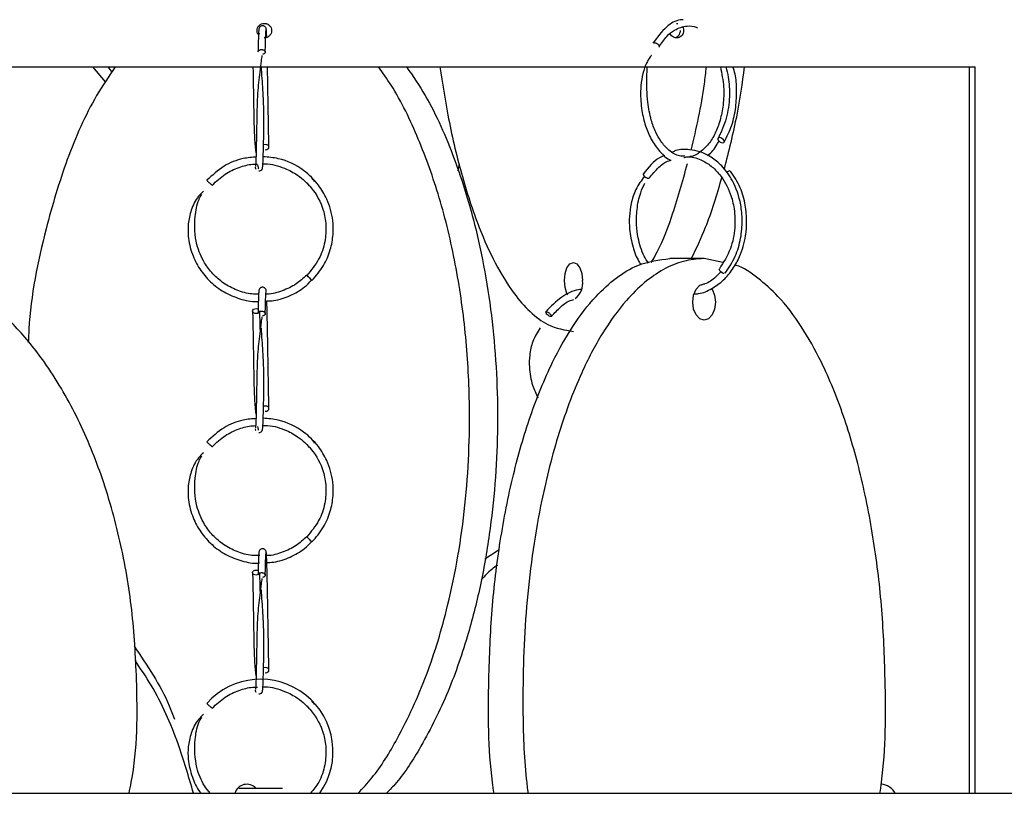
# Model space of a CAD drawing. Header units: millimetres. Extents: x 331 to 1634, y 417 to 1709.
# Tile 39 of 142: x 534 to 602, y 962 to 1015. Entities that reach past the tile are written whole.
import ezdxf

# ---------------------------------------------------------------- set-up
doc = ezdxf.new("R2010")
doc.units = ezdxf.units.MM

msp = doc.modelspace()

# ---------------------------------------------------------------- linework, layer by layer
at = {"color": 7, "linetype": 'Continuous', "lineweight": 25}
for p, q in [((550.737, 1013.988), (550.693, 1013.887)), ((494.69, 1011.664), (599.994, 1011.664)), ((540.152, 1010.631), (539.274, 1011.664)), ((540.31, 1011.664), (540.591, 1011.31)), ((599.61, 961.664), (599.61, 1011.664)), ((599.994, 961.664), (599.994, 1011.664)), ((564.5, 1004.977), (564.405, 1004.502)), ((554.007, 1003.68), (554.165, 1003.476)), ((554.558, 1003.767), (554.36, 1004.033)), ((581.344, 998.474), (578.999, 998.474)), ((582.632, 998.197), (581.344, 998.474)), ((554.558, 985.767), (554.36, 986.033)), ((554.007, 985.68), (554.165, 985.476)), ((566.268, 977.799), (567.256, 978.444)), ((554.558, 967.767), (554.36, 968.033)), ((554.007, 967.68), (554.165, 967.476)), ((351.081, 961.664), (751.081, 961.664)), ((552.325, 961.998), (549.325, 961.998))]:
    msp.add_line(p, q, dxfattribs=at)
at = {"color": 7, "linetype": 'Continuous', "lineweight": 25, "flags": 128}
for points in [[(582.63, 1006.438), (582.697, 1006.453), (582.737, 1006.492), (582.744, 1006.55), (582.717, 1006.618), (582.66, 1006.685), (582.581, 1006.742), (582.493, 1006.779), (582.409, 1006.792), (582.342, 1006.777), (582.302, 1006.738), (582.295, 1006.68), (582.322, 1006.612), (582.379, 1006.544), (582.458, 1006.488), (582.546, 1006.45), (582.63, 1006.438)], [(551.15, 1005.962), (551.245, 1005.977), (551.326, 1006.016), (551.381, 1006.074), (551.4, 1006.142), (551.381, 1006.209), (551.326, 1006.266), (551.245, 1006.303), (551.15, 1006.316), (551.054, 1006.301), (551.027, 1006.291)], [(571.967, 995.98), (571.913, 996.076), (571.777, 996.481), (571.73, 996.959), (571.777, 997.438), (571.913, 997.843), (572.116, 998.114), (572.355, 998.209), (572.594, 998.114), (572.797, 997.843), (572.932, 997.438), (572.98, 996.959), (572.98, 996.959)], [(582.733, 997.438), (582.664, 997.453), (582.584, 997.492), (582.506, 997.55), (582.441, 997.618), (582.4, 997.685), (582.388, 997.742), (582.402, 997.774)], [(554.36, 996.962), (554.348, 996.977), (554.31, 997.016), (554.254, 997.074), (554.186, 997.142), (554.118, 997.209), (554.06, 997.266), (554.021, 997.303), (554.007, 997.316), (554.019, 997.301), (554.056, 997.262), (554.113, 997.204), (554.18, 997.136), (554.248, 997.069), (554.306, 997.012), (554.346, 996.975), (554.36, 996.962)], [(580.565, 995.474), (580.624, 995.952), (580.793, 996.357), (581.046, 996.628), (581.344, 996.724), (581.389, 996.721)], [(581.858, 996.413), (581.895, 996.357), (582.064, 995.952), (582.123, 995.474), (582.064, 994.995), (581.895, 994.59), (581.642, 994.319), (581.344, 994.224), (581.046, 994.319), (580.793, 994.59), (580.624, 994.995), (580.565, 995.474), (580.565, 995.474)], [(550.771, 994.83), (550.756, 994.792), (550.701, 994.734), (550.62, 994.694), (550.525, 994.68), (550.429, 994.692), (550.348, 994.729), (550.294, 994.786), (550.275, 994.854), (550.294, 994.921), (550.348, 994.979), (550.429, 995.019), (550.525, 995.033)], [(550.525, 995.033), (550.62, 995.021), (550.656, 995.008)], [(570.817, 994.484), (570.803, 994.482), (570.762, 994.489), (570.697, 994.517), (570.64, 994.551), (570.578, 994.598), (570.52, 994.653), (570.474, 994.707), (570.448, 994.753), (570.44, 994.786), (570.454, 994.811), (570.482, 994.817), (570.482, 994.817)], [(551.15, 987.962), (551.245, 987.977), (551.326, 988.016), (551.381, 988.074), (551.4, 988.142), (551.381, 988.209), (551.326, 988.266), (551.245, 988.303), (551.15, 988.316), (551.054, 988.301), (551.027, 988.291)], [(554.36, 978.962), (554.348, 978.977), (554.31, 979.016), (554.254, 979.074), (554.186, 979.142), (554.118, 979.209), (554.06, 979.266), (554.021, 979.303), (554.007, 979.316), (554.019, 979.301), (554.056, 979.262), (554.113, 979.204), (554.18, 979.136), (554.248, 979.069), (554.306, 979.012), (554.346, 978.975), (554.36, 978.962)], [(550.771, 976.83), (550.756, 976.792), (550.701, 976.734), (550.62, 976.694), (550.525, 976.68), (550.429, 976.692), (550.348, 976.729), (550.294, 976.786), (550.275, 976.854), (550.294, 976.921), (550.348, 976.979), (550.429, 977.019), (550.525, 977.033)], [(550.525, 977.033), (550.62, 977.021), (550.656, 977.008)], [(551.15, 969.962), (551.245, 969.977), (551.326, 970.016), (551.381, 970.074), (551.4, 970.142), (551.381, 970.209), (551.326, 970.266), (551.245, 970.303), (551.15, 970.316), (551.054, 970.301), (551.027, 970.291)]]:
    msp.add_lwpolyline(points, dxfattribs=at)
at = {"color": 7, "linetype": 'Continuous', "lineweight": 25}
for centre, radius, start, end in [((583.173, 1004.094), 0.418, 96.88776, 133.75493), ((571.742, 996.754), 1.255, 305.25853, 9.40623), ((550.83, 964.534), 4.979, 324.80128, 138.14839), ((549.87, 961.428), 0.856, 41.72807, 164.01718), ((593.417, 961.052), 1.25, 29.28695, 84.29591)]:
    msp.add_arc(centre, radius, start, end, dxfattribs=at)
for points, knots in [([(550.681, 1013.877), (550.658, 1013.906), (550.596, 1013.988), (550.57, 1014.161), (550.607, 1014.356), (550.719, 1014.521), (550.885, 1014.637), (551.016, 1014.652), (551.081, 1014.66)], [0, 0, 0, 0, 0.101198, 0.280914, 0.460702, 0.640326, 0.819855, 1, 1, 1, 1]), ([(551.212, 1014.247), (551.21, 1014.273), (551.206, 1014.322), (551.173, 1014.387), (551.131, 1014.435), (551.072, 1014.476), (550.999, 1014.498), (550.924, 1014.497), (550.847, 1014.474), (550.773, 1014.419), (550.718, 1014.335), (550.71, 1014.269), (550.706, 1014.235)], [0, 0, 0, 0, 0.086177, 0.166848, 0.239858, 0.304593, 0.411684, 0.50296, 0.60774, 0.728867, 0.86189, 1, 1, 1, 1]), ([(551.081, 1014.66), (551.103, 1014.659), (551.147, 1014.657), (551.211, 1014.644), (551.284, 1014.619), (551.361, 1014.578), (551.462, 1014.495), (551.556, 1014.356), (551.594, 1014.16), (551.556, 1013.964), (551.462, 1013.825), (551.361, 1013.741), (551.274, 1013.695), (551.18, 1013.665), (551.114, 1013.662), (551.081, 1013.66)], [0, 0, 0, 0, 0.041951, 0.083538, 0.12549, 0.188123, 0.250756, 0.375352, 0.499945, 0.624588, 0.749336, 0.812031, 0.874725, 0.937363, 1, 1, 1, 1]), ([(579.9, 1014.912), (579.837, 1014.909), (579.443, 1014.888), (578.668, 1014.444), (578.116, 1013.696), (577.817, 1013.289)], [0, 0, 0, 0, 0.080204, 0.500188, 1, 1, 1, 1]), ([(578.249, 1013.038), (578.42, 1013.293), (578.737, 1013.768), (579.395, 1014.293), (580.095, 1014.504), (580.641, 1014.483), (580.873, 1014.357), (580.903, 1014.34)], [0, 0, 0, 0, 0.237144, 0.44056, 0.748115, 0.966767, 1, 1, 1, 1]), ([(579.453, 1014.659), (579.455, 1014.659), (579.481, 1014.664), (579.508, 1014.655), (579.532, 1014.646)], [0, 0, 0, 0, 0.064322, 1, 1, 1, 1]), ([(550.71, 1014.265), (550.705, 1014.234), (550.694, 1014.172), (550.678, 1013.842), (550.662, 1013.363), (550.651, 1012.917), (550.646, 1012.694)], [0, 0, 0, 0, 0.250305, 0.500426, 0.750312, 1, 1, 1, 1]), ([(551.146, 1012.682), (551.151, 1012.903), (551.161, 1013.345), (551.177, 1013.816), (551.193, 1014.138), (551.203, 1014.195), (551.208, 1014.224)], [0, 0, 0, 0, 0.25032, 0.500418, 0.750328, 1, 1, 1, 1]), ([(551.249, 1013.693), (551.244, 1013.826), (551.231, 1014.213), (551.218, 1014.237), (551.21, 1014.254)], [0, 0, 0, 0, 0.344288, 1, 1, 1, 1]), ([(579.94, 1014.16), (579.935, 1014.104), (579.924, 1013.991), (579.84, 1013.841), (579.716, 1013.728), (579.562, 1013.663), (579.395, 1013.654), (579.236, 1013.702), (579.098, 1013.8), (579.041, 1013.896), (579.013, 1013.945)], [0, 0, 0, 0, 0.1251169, 0.2502337, 0.3753511, 0.5004689, 0.6255861, 0.7507026, 0.8758194, 1, 1, 1, 1]), ([(579.342, 1013.68), (579.36, 1013.682), (579.433, 1013.693), (579.544, 1013.768), (579.654, 1013.894), (579.71, 1014.034), (579.715, 1014.125), (579.718, 1014.16)], [0, 0, 0, 0, 0.085934, 0.338024, 0.590115, 0.842208, 1, 1, 1, 1]), ([(579.856, 1014.435), (579.86, 1014.43), (579.901, 1014.384), (579.931, 1014.285), (579.938, 1014.194), (579.94, 1014.16)], [0, 0, 0, 0, 0.068582, 0.641434, 1, 1, 1, 1]), ([(577.918, 1013.331), (577.937, 1013.33), (577.98, 1013.326), (578.052, 1013.301), (578.122, 1013.262), (578.182, 1013.215), (578.23, 1013.16), (578.257, 1013.106), (578.262, 1013.061), (578.249, 1013.04), (578.244, 1013.031)], [0, 0, 0, 0, 0.115219, 0.260956, 0.376166, 0.503217, 0.637137, 0.771057, 0.898108, 1, 1, 1, 1]), ([(550.911, 1012.456), (550.895, 1012.336), (550.847, 1011.99), (550.746, 1011.126), (550.585, 1009.726), (550.568, 1008.286), (550.543, 1006.998), (550.521, 1005.939), (550.5, 1005.207), (550.481, 1004.842), (550.472, 1004.819), (550.467, 1004.809)], [0, 0, 0, 0, 0.044143, 0.126844, 0.265207, 0.442089, 0.536212, 0.662893, 0.821686, 0.91346, 1, 1, 1, 1]), ([(550.646, 1012.694), (550.649, 1012.711), (550.654, 1012.746), (550.692, 1012.791), (550.748, 1012.828), (550.819, 1012.852), (550.872, 1012.855), (550.896, 1012.856)], [0, 0, 0, 0, 0.201634, 0.403203, 0.585987, 0.817203, 1, 1, 1, 1]), ([(551.144, 1012.679), (551.142, 1012.663), (551.137, 1012.629), (551.1, 1012.584), (551.044, 1012.546), (550.994, 1012.533), (550.966, 1012.526)], [0, 0, 0, 0, 0.237992, 0.487513, 0.71378, 1, 1, 1, 1]), ([(577.722, 1012.444), (577.718, 1012.44), (577.615, 1012.334), (577.433, 1012.042), (577.104, 1011.255), (576.923, 1010.074), (577.03, 1008.709), (577.293, 1007.599), (577.704, 1006.623), (578.291, 1005.817), (578.784, 1005.33), (579.072, 1005.242), (579.083, 1005.238)], [0, 0, 0, 0, 0.002216, 0.059367, 0.113315, 0.29958, 0.451087, 0.576892, 0.70211, 0.845531, 0.994433, 1, 1, 1, 1]), ([(540.82, 1011.664), (540.381, 1011.016), (539.073, 1009.087), (537.431, 1005.326), (535.832, 999.942), (534.945, 995.658), (534.847, 992.995), (534.836, 992.693)], [0, 0, 0, 0, 0.12423, 0.37023, 0.616624, 0.956415, 1, 1, 1, 1]), ([(550.299, 1011.664), (550.301, 1011.585), (550.31, 1011.128), (550.33, 1009.922), (550.352, 1008.496), (550.381, 1007.166), (550.434, 1006.223), (550.492, 1005.821), (550.512, 1005.688)], [0, 0, 0, 0, 0.044014, 0.256316, 0.535713, 0.687871, 0.896619, 1, 1, 1, 1]), ([(550.956, 1004.71), (550.967, 1004.762), (550.986, 1004.859), (551.011, 1005.562), (551.029, 1006.312), (551.045, 1007.082), (551.061, 1008.054), (551.031, 1009.362), (550.946, 1010.691), (550.899, 1011.413), (550.882, 1011.68)], [0, 0, 0, 0, 0.172619, 0.31571, 0.42459, 0.50414, 0.604849, 0.738567, 0.903337, 1, 1, 1, 1]), ([(551.4, 1006.145), (551.393, 1006.452), (551.379, 1007.081), (551.358, 1008.28), (551.335, 1009.604), (551.316, 1010.797), (551.303, 1011.433), (551.299, 1011.664)], [0, 0, 0, 0, 0.2022001, 0.4142971, 0.6363387, 0.8683253, 1, 1, 1, 1]), ([(557.534, 961.664), (557.857, 962.009), (558.877, 963.1), (560.522, 965.809), (562.341, 969.759), (563.964, 975.166), (565.037, 981.48), (565.303, 987.822), (564.98, 993.382), (564.298, 998.109), (563.224, 1002.596), (561.738, 1006.733), (560.304, 1009.762), (559.232, 1011.254), (558.937, 1011.664)], [0, 0, 0, 0, 0.029911, 0.094487, 0.188445, 0.282553, 0.412334, 0.542211, 0.630103, 0.718243, 0.806031, 0.887635, 0.969133, 1, 1, 1, 1]), ([(560.871, 1011.664), (561.311, 1011.017), (562.61, 1009.105), (564.245, 1005.345), (565.887, 999.998), (566.958, 993.654), (567.268, 986.551), (566.802, 980.576), (565.973, 975.894), (565.029, 972.184), (563.69, 968.362), (561.966, 964.981), (560.527, 962.729), (559.677, 961.86), (559.484, 961.664)], [0, 0, 0, 0, 0.047506, 0.140308, 0.235675, 0.363741, 0.495473, 0.625454, 0.692432, 0.759393, 0.840159, 0.922584, 0.982462, 1, 1, 1, 1]), ([(563.164, 1011.664), (563.337, 1010.551), (563.728, 1008.035), (564.608, 1004.28), (565.714, 1000.86), (566.953, 998.094), (568.138, 996.155), (569.366, 994.761), (570.728, 993.711), (571.758, 993.552), (572.355, 993.459)], [0, 0, 0, 0, 0.126144, 0.285298, 0.447718, 0.56571, 0.686487, 0.777553, 0.871004, 1, 1, 1, 1]), ([(580.025, 1005.52), (579.9, 1005.516), (579.52, 1005.504), (578.94, 1005.868), (578.399, 1006.463), (577.991, 1007.188), (577.663, 1008.072), (577.427, 1009.388), (577.394, 1010.636), (577.428, 1011.404), (577.437, 1011.605)], [0, 0, 0, 0, 0.074469, 0.22758, 0.362007, 0.460933, 0.574563, 0.722785, 0.927601, 1, 1, 1, 1]), ([(582.472, 1011.664), (582.565, 1011.206), (582.738, 1010.349), (582.687, 1009.067), (582.475, 1007.985), (582.129, 1007.07), (581.66, 1006.308), (581.071, 1005.77), (580.619, 1005.494), (580.368, 1005.506), (580.355, 1005.507)], [0, 0, 0, 0, 0.170342, 0.318717, 0.451701, 0.577438, 0.70686, 0.844375, 0.991948, 1, 1, 1, 1]), ([(580.463, 1005.938), (580.817, 1007.428), (581.256, 1009.279), (581.464, 1011.274), (581.504, 1011.664)], [0, 0, 0, 0, 0.804565, 1, 1, 1, 1]), ([(582.844, 1011.664), (582.906, 1011.434), (583.08, 1010.787), (583.124, 1009.557), (582.932, 1008.035), (582.522, 1007.19), (582.306, 1006.744)], [0, 0, 0, 0, 0.140283, 0.393991, 0.680624, 1, 1, 1, 1]), ([(584.117, 1011.664), (583.958, 1010.547), (583.611, 1008.107), (583.035, 1005.846), (582.723, 1004.619)], [0, 0, 0, 0, 0.457857, 1, 1, 1, 1]), ([(582.734, 1006.486), (582.923, 1006.859), (583.286, 1007.573), (583.556, 1008.849), (583.603, 1010.049), (583.548, 1011.015), (583.385, 1011.501), (583.331, 1011.664)], [0, 0, 0, 0, 0.258263, 0.494801, 0.709772, 0.90323, 1, 1, 1, 1]), ([(581.571, 1005.573), (581.582, 1005.579), (581.844, 1005.733), (582.12, 1006.094), (582.328, 1006.488), (582.367, 1006.561)], [0, 0, 0, 0, 0.032536, 0.820099, 1, 1, 1, 1]), ([(582.789, 997.458), (583.042, 997.833), (583.525, 998.552), (583.896, 999.834), (584.005, 1001.05), (583.875, 1002.421), (583.414, 1003.757), (582.643, 1004.826), (581.859, 1005.475), (581.096, 1005.841), (580.276, 1005.992), (579.624, 1006.008), (579.249, 1005.833), (579.172, 1005.796)], [0, 0, 0, 0, 0.1132945, 0.2170714, 0.3113834, 0.3962427, 0.5371333, 0.6451157, 0.7309068, 0.8125437, 0.882623, 0.9758516, 1, 1, 1, 1]), ([(550.542, 1005.456), (550.233, 1005.434), (549.454, 1005.378), (548.227, 1004.869), (547.5, 1004.203), (547.121, 1003.856)], [0, 0, 0, 0, 0.239511, 0.6035198, 1, 1, 1, 1]), ([(547.491, 1003.52), (547.776, 1003.791), (548.32, 1004.31), (549.299, 1004.759), (550.067, 1004.971), (550.498, 1004.973), (550.61, 1004.973)], [0, 0, 0, 0, 0.33193, 0.63385, 0.905712, 1, 1, 1, 1]), ([(550.986, 1004.983), (551.034, 1004.985), (551.543, 1005.003), (552.385, 1004.765), (553.475, 1004.197), (554.477, 1003.272), (555.128, 1002.046), (555.363, 1000.746), (555.284, 999.584), (554.875, 998.356), (554.304, 997.672), (554.007, 997.316)], [0, 0, 0, 0, 0.013815, 0.146844, 0.244286, 0.367476, 0.534082, 0.634185, 0.745227, 0.867163, 1, 1, 1, 1]), ([(554.36, 996.962), (554.644, 997.293), (555.187, 997.926), (555.648, 999.036), (555.841, 1000.091), (555.817, 1001.281), (555.487, 1002.461), (554.784, 1003.642), (553.706, 1004.694), (552.345, 1005.367), (551.354, 1005.452), (551.006, 1005.482)], [0, 0, 0, 0, 0.112628, 0.215072, 0.307317, 0.389355, 0.522349, 0.619776, 0.742939, 0.909492, 1, 1, 1, 1]), ([(578.649, 1005.57), (578.526, 1005.523), (577.949, 1005.302), (577.514, 1004.745), (577.171, 1004.307)], [0, 0, 0, 0, 0.213802, 1, 1, 1, 1]), ([(577.581, 1004.02), (577.792, 1004.274), (578.191, 1004.755), (578.723, 1005.173), (579.031, 1005.229), (579.083, 1005.238)], [0, 0, 0, 0, 0.482129, 0.912279, 1, 1, 1, 1]), ([(577.714, 998.198), (577.8, 998.341), (578.336, 999.24), (579.224, 1001.493), (579.86, 1003.77), (580.21, 1005.022)], [0, 0, 0, 0, 0.078741, 0.493434, 1, 1, 1, 1]), ([(579.943, 1005.422), (580.02, 1005.442), (580.413, 1005.541), (581.078, 1005.311), (581.832, 1004.884), (582.569, 1004.145), (583.137, 1003.124), (583.462, 1001.838), (583.505, 1000.53), (583.216, 999.042), (582.683, 998.211), (582.4, 997.772)], [0, 0, 0, 0, 0.028925, 0.147562, 0.244575, 0.334422, 0.485356, 0.587672, 0.70761, 0.845077, 1, 1, 1, 1]), ([(550.458, 1004.753), (550.46, 1004.733), (550.464, 1004.692), (550.478, 1004.65), (550.49, 1004.632), (550.491, 1004.631)], [0, 0, 0, 0, 0.48732, 0.961137, 1, 1, 1, 1]), ([(550.623, 1004.916), (550.643, 1004.8), (550.663, 1004.683), (550.683, 1004.651), (550.684, 1004.65)], [0, 0, 0, 0, 0.979178, 1, 1, 1, 1]), ([(550.71, 1004.5), (550.734, 1004.501), (550.787, 1004.505), (550.853, 1004.538), (550.902, 1004.584), (550.935, 1004.63), (550.957, 1004.686), (550.96, 1004.727), (550.962, 1004.748)], [0, 0, 0, 0, 0.187357, 0.417479, 0.550272, 0.693442, 0.844568, 1, 1, 1, 1]), ([(577.231, 1004.331), (577.218, 1004.33), (577.186, 1004.326), (577.163, 1004.301), (577.16, 1004.262), (577.177, 1004.215), (577.207, 1004.17), (577.235, 1004.144), (577.244, 1004.135)], [0, 0, 0, 0, 0.1647263, 0.3730848, 0.5377992, 0.7194422, 0.9109051, 1, 1, 1, 1]), ([(580.657, 996.032), (580.762, 996.037), (581.185, 996.058), (581.888, 996.375), (582.685, 996.951), (583.33, 997.715), (583.883, 998.725), (584.211, 999.854), (584.308, 1001.063), (584.208, 1002.196), (583.867, 1003.424), (583.414, 1004.124), (583.174, 1004.493)], [0, 0, 0, 0, 0.034989, 0.140143, 0.243056, 0.339552, 0.433149, 0.567681, 0.655445, 0.756754, 0.871599, 1, 1, 1, 1]), ([(547.121, 1003.856), (547.122, 1003.854), (547.125, 1003.85), (547.151, 1003.825), (547.192, 1003.786), (547.243, 1003.739), (547.303, 1003.685), (547.355, 1003.638), (547.381, 1003.615), (547.39, 1003.607)], [0, 0, 0, 0, 0.13785, 0.312213, 0.450053, 0.60206, 0.762284, 0.922509, 1, 1, 1, 1]), ([(577.24, 1004.137), (577.03, 1003.847), (576.631, 1003.293), (576.231, 1002.056), (576.143, 1000.657), (576.42, 999.3), (576.713, 998.47), (576.959, 998.116), (577.007, 998.046)], [0, 0, 0, 0, 0.177406, 0.338184, 0.602826, 0.791483, 0.959161, 1, 1, 1, 1]), ([(577.519, 998.156), (577.418, 998.313), (577.088, 998.825), (576.814, 999.741), (576.672, 1000.836), (576.717, 1001.893), (576.898, 1002.891), (577.169, 1003.44), (577.272, 1003.65)], [0, 0, 0, 0, 0.103266, 0.336712, 0.490021, 0.668451, 0.87329, 1, 1, 1, 1]), ([(582.552, 1004.011), (582.201, 1002.835), (581.605, 1000.837), (580.799, 999.163), (580.467, 998.474)], [0, 0, 0, 0, 0.58798, 1, 1, 1, 1]), ([(546.899, 1003.105), (546.78, 1002.992), (546.396, 1002.629), (546.026, 1001.842), (545.82, 1000.901), (545.826, 999.872), (546.068, 998.808), (546.603, 997.738), (547.347, 996.844), (548.291, 996.128), (549.381, 995.681), (550.201, 995.478), (550.63, 995.51), (550.668, 995.512)], [0, 0, 0, 0, 0.0461777, 0.1492202, 0.2406927, 0.3195571, 0.4397881, 0.5464552, 0.6557384, 0.7668716, 0.8780917, 0.989303, 1, 1, 1, 1]), ([(550.689, 996.031), (550.535, 996.028), (550.027, 996.02), (549.194, 996.27), (548.278, 996.739), (547.524, 997.39), (546.858, 998.268), (546.306, 999.597), (546.255, 1001.114), (546.446, 1002.305), (546.708, 1002.779), (546.774, 1002.9)], [0, 0, 0, 0, 0.049085, 0.161887, 0.272415, 0.376218, 0.47705, 0.62229, 0.827568, 0.956043, 1, 1, 1, 1]), ([(541.771, 961.664), (541.824, 961.917), (542.36, 964.474), (542.367, 968.754), (542.042, 974.301), (541.228, 979.032), (539.962, 983.513), (538.233, 987.67), (536.224, 991.097), (533.998, 993.846), (531.856, 995.797), (529.648, 997.164), (527.664, 998.063), (526.314, 998.199), (525.732, 998.257)], [0, 0, 0, 0, 0.017421, 0.175551, 0.282563, 0.389876, 0.496762, 0.596117, 0.695344, 0.76912, 0.842789, 0.899787, 0.956728, 1, 1, 1, 1]), ([(566.891, 961.664), (566.854, 961.917), (566.483, 964.474), (566.478, 968.754), (566.703, 974.301), (567.266, 979.032), (568.143, 983.513), (569.339, 987.67), (570.73, 991.097), (572.27, 993.848), (573.753, 995.793), (575.279, 997.175), (576.977, 998.224), (578.254, 998.382), (578.999, 998.474)], [0, 0, 0, 0, 0.0168092, 0.1693879, 0.2726427, 0.3761882, 0.4793209, 0.5751877, 0.6709314, 0.7421165, 0.8131994, 0.8681964, 0.9231381, 1, 1, 1, 1]), ([(581.344, 998.474), (580.87, 998.435), (579.923, 998.357), (578.536, 997.763), (577.219, 996.846), (575.777, 995.417), (574.301, 993.363), (572.672, 990.241), (571.208, 986.259), (569.883, 980.863), (569.002, 974.542), (568.82, 968.211), (568.952, 963.896), (569.187, 961.995), (569.228, 961.664)], [0, 0, 0, 0, 0.049006, 0.0980324, 0.1476408, 0.1972859, 0.273034, 0.3489034, 0.4592921, 0.569858, 0.7223343, 0.8749246, 0.9781872, 1, 1, 1, 1]), ([(582.496, 997.559), (582.381, 997.431), (582.059, 997.071), (581.555, 996.751), (581.168, 996.655), (581.05, 996.626)], [0, 0, 0, 0, 0.27675, 0.779239, 1, 1, 1, 1]), ([(593.452, 961.664), (593.489, 961.917), (593.859, 964.474), (593.864, 968.754), (593.639, 974.301), (593.076, 979.032), (592.2, 983.513), (591.004, 987.669), (589.613, 991.098), (588.072, 993.843), (586.591, 995.807), (585.059, 997.136), (584.048, 997.899), (583.491, 998.013), (583.461, 998.019)], [0, 0, 0, 0, 0.018147, 0.182869, 0.294342, 0.406128, 0.517469, 0.620966, 0.72433, 0.80118, 0.877921, 0.937295, 0.996609, 1, 1, 1, 1]), ([(554.007, 997.332), (553.771, 997.115), (553.272, 996.658), (552.332, 996.234), (551.623, 996.015), (551.253, 996.023), (551.236, 996.023)], [0, 0, 0, 0, 0.3058804, 0.6448239, 0.9837949, 1, 1, 1, 1]), ([(551.254, 995.55), (551.413, 995.556), (551.966, 995.575), (552.86, 995.898), (553.751, 996.383), (554.18, 996.819), (554.339, 996.981)], [0, 0, 0, 0, 0.13673, 0.474572, 0.805624, 1, 1, 1, 1]), ([(550.71, 996.265), (550.705, 996.234), (550.694, 996.172), (550.678, 995.842), (550.662, 995.363), (550.651, 994.917), (550.646, 994.694)], [0, 0, 0, 0, 0.250305, 0.500426, 0.750312, 1, 1, 1, 1]), ([(551.212, 996.247), (551.21, 996.273), (551.206, 996.322), (551.173, 996.387), (551.131, 996.435), (551.072, 996.476), (550.999, 996.498), (550.924, 996.497), (550.847, 996.474), (550.773, 996.419), (550.718, 996.335), (550.71, 996.269), (550.706, 996.235)], [0, 0, 0, 0, 0.0861771, 0.1668482, 0.2398576, 0.3045927, 0.4116845, 0.5029603, 0.6077398, 0.7288668, 0.8618898, 1, 1, 1, 1]), ([(551.146, 994.682), (551.151, 994.903), (551.161, 995.345), (551.177, 995.816), (551.193, 996.138), (551.203, 996.195), (551.208, 996.224)], [0, 0, 0, 0, 0.25032, 0.500418, 0.750328, 1, 1, 1, 1]), ([(572.887, 996.347), (572.824, 996.34), (572.354, 996.284), (571.457, 995.838), (570.8, 995.166), (570.448, 994.807)], [0, 0, 0, 0, 0.06742, 0.500518, 1, 1, 1, 1]), ([(551.4, 988.145), (551.393, 988.452), (551.379, 989.082), (551.358, 990.279), (551.335, 991.609), (551.312, 993.004), (551.287, 994.297), (551.268, 995.2), (551.257, 995.483), (551.254, 995.55)], [0, 0, 0, 0, 0.140234, 0.287333, 0.441328, 0.602221, 0.77008, 0.944898, 1, 1, 1, 1]), ([(570.836, 994.492), (571.05, 994.72), (571.464, 995.163), (572.008, 995.574), (572.337, 995.642), (572.395, 995.654)], [0, 0, 0, 0, 0.466415, 0.906141, 1, 1, 1, 1]), ([(550.275, 994.849), (550.284, 994.396), (550.302, 993.576), (550.33, 991.937), (550.352, 990.494), (550.381, 989.167), (550.434, 988.223), (550.492, 987.821), (550.512, 987.688)], [0, 0, 0, 0, 0.21532, 0.389579, 0.61891, 0.743803, 0.915144, 1, 1, 1, 1]), ([(550.646, 994.694), (550.649, 994.711), (550.654, 994.746), (550.692, 994.791), (550.748, 994.828), (550.819, 994.852), (550.872, 994.855), (550.896, 994.856)], [0, 0, 0, 0, 0.201634, 0.403203, 0.585987, 0.817203, 1, 1, 1, 1]), ([(550.801, 993.586), (550.798, 993.737), (550.789, 994.213), (550.78, 994.6), (550.775, 994.864)], [0, 0, 0, 0, 0.3185, 1, 1, 1, 1]), ([(570.482, 994.817), (570.495, 994.816), (570.524, 994.812), (570.582, 994.787), (570.646, 994.748), (570.708, 994.701), (570.767, 994.646), (570.811, 994.593), (570.835, 994.556), (570.837, 994.543), (570.838, 994.541)], [0, 0, 0, 0, 0.125655, 0.284594, 0.410241, 0.5488, 0.694851, 0.840902, 0.979461, 1, 1, 1, 1]), ([(550.911, 994.456), (550.895, 994.336), (550.847, 993.99), (550.746, 993.126), (550.585, 991.726), (550.568, 990.286), (550.543, 988.998), (550.521, 987.939), (550.5, 987.207), (550.481, 986.842), (550.472, 986.819), (550.467, 986.809)], [0, 0, 0, 0, 0.044143, 0.126844, 0.265207, 0.442089, 0.536212, 0.662893, 0.821686, 0.91346, 1, 1, 1, 1]), ([(551.144, 994.679), (551.142, 994.663), (551.137, 994.629), (551.1, 994.584), (551.044, 994.546), (550.994, 994.533), (550.966, 994.526)], [0, 0, 0, 0, 0.237992, 0.487513, 0.71378, 1, 1, 1, 1]), ([(550.795, 993.869), (550.796, 993.85), (550.798, 993.769), (550.799, 993.665), (550.801, 993.585)], [0, 0, 0, 0, 0.228444, 1, 1, 1, 1]), ([(550.956, 986.71), (550.967, 986.762), (550.986, 986.859), (551.011, 987.562), (551.029, 988.312), (551.045, 989.082), (551.061, 990.054), (551.031, 991.362), (550.946, 992.691), (550.899, 993.413), (550.882, 993.68)], [0, 0, 0, 0, 0.1726191, 0.3157105, 0.4245896, 0.5041401, 0.604849, 0.7385672, 0.9033369, 1, 1, 1, 1]), ([(570.068, 993.695), (569.879, 993.395), (569.517, 992.821), (569.325, 991.861), (569.298, 990.84), (569.471, 989.821), (569.782, 989.165), (569.917, 988.882)], [0, 0, 0, 0, 0.208466, 0.398816, 0.562317, 0.810703, 1, 1, 1, 1]), ([(550.542, 987.456), (550.233, 987.434), (549.454, 987.378), (548.227, 986.869), (547.5, 986.203), (547.121, 985.856)], [0, 0, 0, 0, 0.239511, 0.6035198, 1, 1, 1, 1]), ([(554.36, 978.962), (554.644, 979.293), (555.187, 979.926), (555.648, 981.036), (555.841, 982.091), (555.817, 983.281), (555.487, 984.461), (554.784, 985.642), (553.706, 986.694), (552.345, 987.367), (551.354, 987.452), (551.006, 987.482)], [0, 0, 0, 0, 0.112628, 0.215072, 0.307317, 0.389355, 0.522349, 0.619776, 0.742939, 0.909492, 1, 1, 1, 1]), ([(547.491, 985.52), (547.776, 985.792), (548.32, 986.311), (549.299, 986.757), (550.026, 986.965), (550.416, 986.969), (550.486, 986.97)], [0, 0, 0, 0, 0.343988, 0.656875, 0.938613, 1, 1, 1, 1]), ([(550.458, 986.753), (550.46, 986.733), (550.464, 986.692), (550.478, 986.65), (550.49, 986.632), (550.491, 986.631)], [0, 0, 0, 0, 0.48732, 0.961137, 1, 1, 1, 1]), ([(550.623, 986.916), (550.643, 986.8), (550.663, 986.683), (550.683, 986.651), (550.684, 986.65)], [0, 0, 0, 0, 0.979178, 1, 1, 1, 1]), ([(550.71, 986.5), (550.734, 986.501), (550.787, 986.505), (550.853, 986.538), (550.902, 986.584), (550.935, 986.63), (550.957, 986.686), (550.96, 986.727), (550.962, 986.748)], [0, 0, 0, 0, 0.187357, 0.417479, 0.550272, 0.693442, 0.844568, 1, 1, 1, 1]), ([(550.975, 986.983), (551.027, 986.985), (551.54, 987.004), (552.385, 986.766), (553.475, 986.197), (554.477, 985.272), (555.128, 984.046), (555.363, 982.746), (555.284, 981.584), (554.875, 980.356), (554.304, 979.672), (554.007, 979.316)], [0, 0, 0, 0, 0.014889, 0.147773, 0.245109, 0.368165, 0.534589, 0.634583, 0.745505, 0.867308, 1, 1, 1, 1]), ([(547.121, 985.856), (547.122, 985.854), (547.125, 985.85), (547.151, 985.825), (547.192, 985.786), (547.243, 985.739), (547.303, 985.685), (547.355, 985.638), (547.381, 985.615), (547.39, 985.607)], [0, 0, 0, 0, 0.13785, 0.312213, 0.450053, 0.60206, 0.762284, 0.922509, 1, 1, 1, 1]), ([(546.899, 985.105), (546.78, 984.992), (546.396, 984.629), (546.026, 983.842), (545.82, 982.901), (545.826, 981.872), (546.068, 980.808), (546.603, 979.738), (547.347, 978.844), (548.291, 978.129), (549.381, 977.679), (550.23, 977.476), (550.689, 977.513), (550.756, 977.518)], [0, 0, 0, 0, 0.045795, 0.147983, 0.238697, 0.316908, 0.436142, 0.541924, 0.650302, 0.760513, 0.870811, 0.981101, 1, 1, 1, 1]), ([(550.771, 978.03), (550.59, 978.026), (550.054, 978.015), (549.194, 978.269), (548.278, 978.739), (547.524, 979.39), (546.858, 980.268), (546.306, 981.597), (546.255, 983.114), (546.446, 984.305), (546.708, 984.779), (546.774, 984.9)], [0, 0, 0, 0, 0.057369, 0.169188, 0.278753, 0.381652, 0.481606, 0.62558, 0.82907, 0.956426, 1, 1, 1, 1]), ([(554.007, 979.332), (553.771, 979.115), (553.272, 978.658), (552.332, 978.233), (551.608, 978.014), (551.222, 978.023), (551.189, 978.024)], [0, 0, 0, 0, 0.3013037, 0.6351758, 0.9690749, 1, 1, 1, 1]), ([(551.169, 977.545), (551.357, 977.551), (551.938, 977.569), (552.86, 977.897), (553.751, 978.383), (554.18, 978.819), (554.339, 978.981)], [0, 0, 0, 0, 0.157338, 0.487115, 0.810264, 1, 1, 1, 1]), ([(550.71, 978.265), (550.705, 978.234), (550.694, 978.172), (550.678, 977.842), (550.662, 977.363), (550.651, 976.917), (550.646, 976.694)], [0, 0, 0, 0, 0.250305, 0.500426, 0.750312, 1, 1, 1, 1]), ([(551.212, 978.247), (551.21, 978.273), (551.206, 978.322), (551.173, 978.387), (551.131, 978.435), (551.072, 978.476), (550.999, 978.498), (550.924, 978.497), (550.847, 978.474), (550.773, 978.419), (550.718, 978.335), (550.71, 978.269), (550.706, 978.235)], [0, 0, 0, 0, 0.0861771, 0.1668482, 0.2398576, 0.3045927, 0.4116845, 0.5029603, 0.6077398, 0.7288668, 0.8618898, 1, 1, 1, 1]), ([(551.146, 976.682), (551.151, 976.903), (551.161, 977.345), (551.177, 977.816), (551.193, 978.138), (551.203, 978.195), (551.208, 978.224)], [0, 0, 0, 0, 0.25032, 0.500418, 0.750328, 1, 1, 1, 1]), ([(551.4, 970.145), (551.393, 970.452), (551.379, 971.082), (551.358, 972.278), (551.335, 973.61), (551.312, 974.999), (551.287, 976.318), (551.262, 977.405), (551.236, 978.149), (551.218, 978.219), (551.21, 978.254)], [0, 0, 0, 0, 0.107951, 0.221185, 0.339729, 0.463582, 0.592798, 0.727371, 0.867338, 1, 1, 1, 1]), ([(567.127, 977.354), (566.994, 977.265), (566.586, 976.992), (566.243, 976.616), (566.011, 976.362)], [0, 0, 0, 0, 0.326042, 1, 1, 1, 1]), ([(550.275, 976.849), (550.284, 976.396), (550.302, 975.576), (550.33, 973.937), (550.352, 972.494), (550.381, 971.167), (550.434, 970.223), (550.492, 969.821), (550.512, 969.688)], [0, 0, 0, 0, 0.21532, 0.389579, 0.61891, 0.743803, 0.915144, 1, 1, 1, 1]), ([(550.646, 976.694), (550.649, 976.711), (550.654, 976.746), (550.692, 976.791), (550.748, 976.828), (550.819, 976.852), (550.872, 976.855), (550.896, 976.856)], [0, 0, 0, 0, 0.201634, 0.403203, 0.585987, 0.817203, 1, 1, 1, 1]), ([(550.801, 975.586), (550.798, 975.737), (550.789, 976.213), (550.78, 976.6), (550.775, 976.864)], [0, 0, 0, 0, 0.3185, 1, 1, 1, 1]), ([(551.144, 976.679), (551.142, 976.663), (551.137, 976.629), (551.1, 976.584), (551.044, 976.546), (550.994, 976.533), (550.966, 976.526)], [0, 0, 0, 0, 0.237992, 0.487513, 0.71378, 1, 1, 1, 1]), ([(550.911, 976.456), (550.895, 976.336), (550.847, 975.99), (550.746, 975.126), (550.585, 973.726), (550.568, 972.286), (550.543, 970.998), (550.521, 969.939), (550.5, 969.207), (550.481, 968.842), (550.472, 968.819), (550.467, 968.809)], [0, 0, 0, 0, 0.044143, 0.126844, 0.265207, 0.442089, 0.536212, 0.662893, 0.821686, 0.91346, 1, 1, 1, 1]), ([(550.795, 975.869), (550.796, 975.85), (550.798, 975.769), (550.799, 975.665), (550.801, 975.585)], [0, 0, 0, 0, 0.228444, 1, 1, 1, 1]), ([(550.956, 968.71), (550.967, 968.762), (550.986, 968.859), (551.011, 969.562), (551.029, 970.312), (551.045, 971.082), (551.061, 972.054), (551.031, 973.362), (550.946, 974.691), (550.899, 975.413), (550.882, 975.68)], [0, 0, 0, 0, 0.172619, 0.31571, 0.42459, 0.50414, 0.604849, 0.738567, 0.903337, 1, 1, 1, 1]), ([(542.126, 971.784), (543.022, 970.466), (544.105, 968.874), (544.782, 967.079), (544.899, 966.77)], [0, 0, 0, 0, 0.8279946, 1, 1, 1, 1]), ([(546.206, 961.664), (545.874, 962.805), (545.127, 965.37), (543.775, 968.459), (542.571, 970.24), (542.194, 970.797)], [0, 0, 0, 0, 0.355386, 0.798581, 1, 1, 1, 1]), ([(547.491, 967.52), (547.776, 967.791), (548.32, 968.31), (549.299, 968.759), (550.067, 968.971), (550.498, 968.973), (550.61, 968.973)], [0, 0, 0, 0, 0.33193, 0.63385, 0.905712, 1, 1, 1, 1]), ([(550.458, 968.753), (550.46, 968.733), (550.464, 968.692), (550.478, 968.65), (550.49, 968.632), (550.491, 968.631)], [0, 0, 0, 0, 0.48732, 0.961137, 1, 1, 1, 1]), ([(550.71, 968.5), (550.734, 968.501), (550.787, 968.505), (550.853, 968.538), (550.902, 968.584), (550.935, 968.63), (550.957, 968.686), (550.96, 968.727), (550.962, 968.748)], [0, 0, 0, 0, 0.187357, 0.417479, 0.550272, 0.693442, 0.844568, 1, 1, 1, 1]), ([(550.986, 968.983), (551.034, 968.985), (551.543, 969.003), (552.385, 968.765), (553.475, 968.197), (554.477, 967.272), (555.128, 966.047), (555.364, 964.746), (555.28, 963.586), (554.934, 962.487), (554.463, 961.911), (554.261, 961.664)], [0, 0, 0, 0, 0.014412, 0.15319, 0.254843, 0.383357, 0.557163, 0.661592, 0.777433, 0.904638, 1, 1, 1, 1]), ([(547.121, 967.856), (547.122, 967.854), (547.125, 967.85), (547.151, 967.825), (547.192, 967.786), (547.243, 967.739), (547.303, 967.685), (547.355, 967.638), (547.381, 967.615), (547.39, 967.607)], [0, 0, 0, 0, 0.13785, 0.312213, 0.450053, 0.60206, 0.762284, 0.922509, 1, 1, 1, 1]), ([(546.899, 967.105), (546.78, 966.992), (546.396, 966.629), (546.026, 965.842), (545.821, 964.902), (545.823, 963.87), (546.083, 962.819), (546.419, 962.021), (546.693, 961.699), (546.723, 961.664)], [0, 0, 0, 0, 0.082536, 0.266708, 0.430201, 0.571159, 0.786054, 0.976705, 1, 1, 1, 1]), ([(547.358, 961.664), (547.223, 961.83), (546.801, 962.35), (546.315, 963.604), (546.253, 965.113), (546.446, 966.306), (546.708, 966.779), (546.774, 966.9)], [0, 0, 0, 0, 0.115381, 0.361068, 0.708315, 0.925643, 1, 1, 1, 1])]:
    msp.add_open_spline(points, degree=3, knots=knots, dxfattribs=at)
at = {"color": 1, "linetype": 'Continuous', "lineweight": 25}
for points, knots in [([(550.896, 1012.856), (550.919, 1012.854), (550.973, 1012.85), (551.043, 1012.825), (551.1, 1012.786), (551.135, 1012.739), (551.15, 1012.701), (551.145, 1012.681), (551.144, 1012.679)], [0, 0, 0, 0, 0.177293, 0.401547, 0.578828, 0.774328, 0.980398, 1, 1, 1, 1]), ([(577.244, 1004.135), (577.253, 1004.125), (577.28, 1004.098), (577.334, 1004.06), (577.403, 1004.023), (577.468, 1004), (577.522, 1003.994), (577.56, 1003.999), (577.571, 1004.013), (577.575, 1004.019)], [0, 0, 0, 0, 0.092477, 0.25657, 0.405369, 0.593596, 0.742406, 0.891217, 1, 1, 1, 1]), ([(547.39, 1003.607), (547.398, 1003.599), (547.423, 1003.577), (547.457, 1003.547), (547.486, 1003.523), (547.49, 1003.521), (547.491, 1003.52)], [0, 0, 0, 0, 0.14205, 0.404819, 0.737213, 1, 1, 1, 1]), ([(550.896, 994.856), (550.919, 994.854), (550.973, 994.85), (551.043, 994.825), (551.1, 994.786), (551.135, 994.739), (551.15, 994.701), (551.145, 994.681), (551.144, 994.679)], [0, 0, 0, 0, 0.177293, 0.401547, 0.578828, 0.774328, 0.980398, 1, 1, 1, 1]), ([(570.838, 994.541), (570.841, 994.531), (570.848, 994.508), (570.838, 994.498), (570.833, 994.492)], [0, 0, 0, 0, 0.443997, 1, 1, 1, 1]), ([(547.39, 985.607), (547.398, 985.599), (547.423, 985.577), (547.457, 985.547), (547.486, 985.523), (547.49, 985.521), (547.491, 985.52)], [0, 0, 0, 0, 0.14205, 0.404819, 0.737213, 1, 1, 1, 1]), ([(550.896, 976.856), (550.919, 976.854), (550.973, 976.85), (551.043, 976.825), (551.1, 976.786), (551.135, 976.739), (551.15, 976.701), (551.145, 976.681), (551.144, 976.679)], [0, 0, 0, 0, 0.177293, 0.401547, 0.578828, 0.774328, 0.980398, 1, 1, 1, 1]), ([(547.39, 967.607), (547.398, 967.599), (547.423, 967.577), (547.457, 967.547), (547.486, 967.523), (547.49, 967.521), (547.491, 967.52)], [0, 0, 0, 0, 0.14205, 0.404819, 0.737213, 1, 1, 1, 1])]:
    msp.add_open_spline(points, degree=3, knots=knots, dxfattribs=at)

doc.saveas('drawing.dxf')
